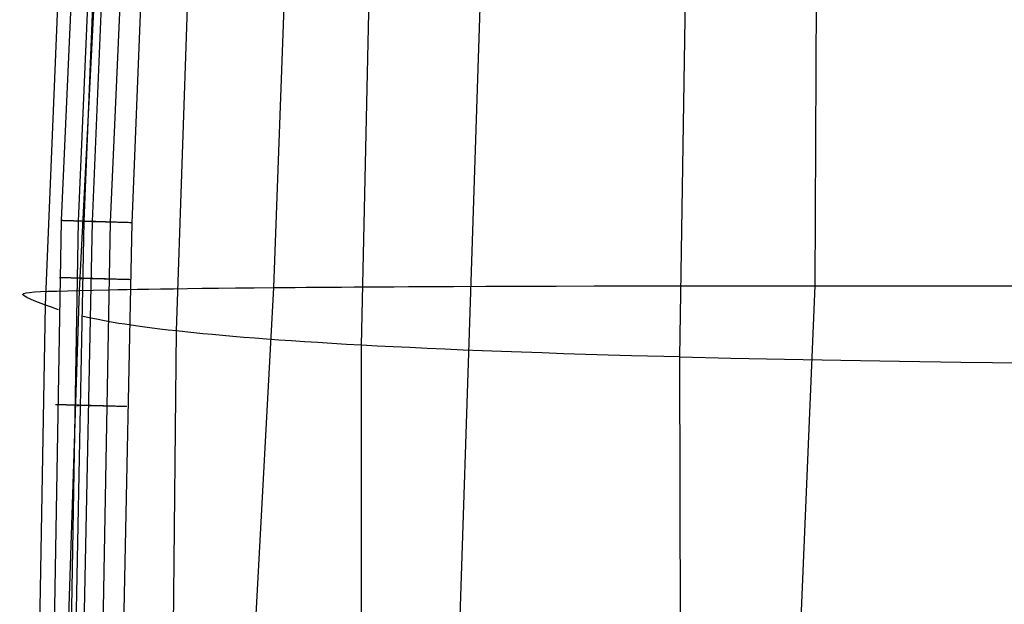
# Model space of a CAD drawing. Extents: x -353 to 1161, y -766 to 145.
# Tile 23 of 74: x -353 to -257, y -196 to -139. Entities that reach past the tile are written whole.
import ezdxf

# ---------------------------------------------------------------- set-up
doc = ezdxf.new("R2010")
doc.units = 0
doc.layers.add('DEFAULT', color=7, linetype='CONTINUOUS')

msp = doc.modelspace()

# ---------------------------------------------------------------- linework, layer by layer
at = {"layer": 'DEFAULT'}
for p, q in [((-275.118, -165.317, 279.081), (-274.338, 0.311, 282.065)), ((-311.054, -239.362, 257.693), (-303.473, -6.805, 264.031)), ((-327.83, -165.489, 237.105), (-323.672, -51.834, 240.281)), ((-288.309, -172.248, 10.99), (-286.683, -71.051, 11.209)), ((-346.767, -165.775, 188.589), (-342.941, -90.753, 189.378)), ((-337.311, -169.72, 45.168), (-334.938, -98.726, 45.177)), ((-319.292, -171.103, 25.818), (-317.782, -101.417, 25.848)), ((-348.516, -158.972, 80.983), (-346.508, -113.786, 81.062)), ((-346.869, -159.022, 77.531), (-344.877, -113.871, 77.557)), ((-343.754, -159.117, 76.166), (-341.74, -114.034, 76.166)), ((-346.301, -159.05, 68.831), (-344.492, -114.461, 68.926)), ((-345.49, -159.073, 73.881), (-343.636, -114.503, 73.921)), ((-341.645, -159.179, 76.166), (-339.819, -114.687, 76.166)), ((-350.065, -167.192, 91.409), (-348.567, -130.51, 91.409)), ((-351.12, -310.029, 80.85), (-348.516, -158.972, 80.983)), ((-349.449, -310.029, 77.488), (-346.869, -159.022, 77.531)), ((-348.479, -158.973, 80.752), (-348.516, -158.972, 80.983)), ((-348.457, -158.974, 80.636), (-348.479, -158.973, 80.752)), ((-348.434, -158.974, 80.52), (-348.457, -158.974, 80.636)), ((-348.408, -158.975, 80.404), (-348.434, -158.974, 80.52)), ((-348.427, -266.022, 68.693), (-346.301, -159.05, 68.831)), ((-348.38, -158.976, 80.287), (-348.408, -158.975, 80.404)), ((-348.349, -158.977, 80.171), (-348.38, -158.976, 80.287)), ((-348.317, -158.978, 80.055), (-348.349, -158.977, 80.171)), ((-348.282, -158.979, 79.938), (-348.317, -158.978, 80.055)), ((-348.245, -158.98, 79.823), (-348.282, -158.979, 79.938)), ((-348.205, -158.981, 79.707), (-348.245, -158.98, 79.823)), ((-348.164, -158.983, 79.592), (-348.205, -158.981, 79.707)), ((-348.12, -158.984, 79.478), (-348.164, -158.983, 79.592)), ((-348.073, -158.985, 79.364), (-348.12, -158.984, 79.478)), ((-348.025, -158.987, 79.251), (-348.073, -158.985, 79.364)), ((-347.974, -158.988, 79.138), (-348.025, -158.987, 79.251)), ((-347.921, -158.99, 79.027), (-347.974, -158.988, 79.138)), ((-347.865, -158.992, 78.917), (-347.921, -158.99, 79.027)), ((-347.808, -158.993, 78.807), (-347.865, -158.992, 78.917)), ((-347.748, -158.995, 78.699), (-347.808, -158.993, 78.807)), ((-347.686, -158.997, 78.593), (-347.748, -158.995, 78.699)), ((-347.622, -158.999, 78.487), (-347.686, -158.997, 78.593)), ((-347.685, -266.028, 73.824), (-345.49, -159.073, 73.881)), ((-347.555, -159.001, 78.384), (-347.622, -158.999, 78.487)), ((-347.487, -159.003, 78.281), (-347.555, -159.001, 78.384)), ((-347.417, -159.005, 78.181), (-347.487, -159.003, 78.281)), ((-347.344, -159.007, 78.082), (-347.417, -159.005, 78.181)), ((-347.27, -159.01, 77.985), (-347.344, -159.007, 78.082)), ((-347.193, -159.012, 77.89), (-347.27, -159.01, 77.985)), ((-347.115, -159.014, 77.797), (-347.193, -159.012, 77.89)), ((-347.035, -159.017, 77.706), (-347.115, -159.014, 77.797)), ((-346.953, -159.019, 77.618), (-347.035, -159.017, 77.706)), ((-346.869, -159.022, 77.531), (-346.953, -159.019, 77.618)), ((-346.784, -159.025, 77.447), (-346.869, -159.022, 77.531)), ((-346.698, -159.027, 77.365), (-346.784, -159.025, 77.447)), ((-346.609, -159.03, 77.286), (-346.698, -159.027, 77.365)), ((-346.52, -159.033, 77.209), (-346.609, -159.03, 77.286)), ((-346.429, -159.035, 77.135), (-346.52, -159.033, 77.209)), ((-346.475, -159.046, 70.499), (-346.476, -159.045, 70.337)), ((-346.476, -159.045, 70.337), (-346.473, -159.046, 70.177)), ((-346.47, -159.046, 70.662), (-346.475, -159.046, 70.499)), ((-346.473, -159.046, 70.177), (-346.467, -159.046, 70.019)), ((-346.461, -159.046, 70.826), (-346.47, -159.046, 70.662)), ((-346.467, -159.046, 70.019), (-346.457, -159.046, 69.863)), ((-346.448, -159.046, 70.991), (-346.461, -159.046, 70.826)), ((-346.457, -159.046, 69.863), (-346.444, -159.046, 69.709)), ((-346.432, -159.047, 71.157), (-346.448, -159.046, 70.991)), ((-346.444, -159.046, 69.709), (-346.427, -159.047, 69.556)), ((-346.411, -159.047, 71.323), (-346.432, -159.047, 71.157)), ((-346.337, -159.038, 77.063), (-346.429, -159.035, 77.135)), ((-346.427, -159.047, 69.556), (-346.408, -159.047, 69.406)), ((-346.385, -159.048, 71.49), (-346.411, -159.047, 71.323)), ((-346.408, -159.047, 69.406), (-346.385, -159.048, 69.259)), ((-346.356, -159.049, 71.657), (-346.385, -159.048, 71.49)), ((-346.385, -159.048, 69.259), (-346.359, -159.049, 69.113)), ((-346.376, -310.029, 76.166), (-343.754, -159.117, 76.166)), ((-346.359, -159.049, 69.113), (-346.331, -159.05, 68.971)), ((-346.322, -159.05, 71.824), (-346.356, -159.049, 71.657)), ((-346.243, -159.041, 76.994), (-346.337, -159.038, 77.063)), ((-346.331, -159.05, 68.971), (-346.301, -159.05, 68.831)), ((-346.284, -159.051, 71.991), (-346.322, -159.05, 71.824)), ((-346.241, -159.052, 72.157), (-346.284, -159.051, 71.991)), ((-346.149, -159.044, 76.928), (-346.243, -159.041, 76.994)), ((-346.194, -159.053, 72.323), (-346.241, -159.052, 72.157)), ((-346.143, -159.055, 72.487), (-346.194, -159.053, 72.323)), ((-346.053, -159.047, 76.864), (-346.149, -159.044, 76.928)), ((-346.087, -159.056, 72.65), (-346.143, -159.055, 72.487)), ((-346.027, -159.058, 72.812), (-346.087, -159.056, 72.65)), ((-345.957, -159.05, 76.803), (-346.053, -159.047, 76.864)), ((-345.963, -159.06, 72.972), (-346.027, -159.058, 72.812)), ((-345.894, -159.062, 73.13), (-345.963, -159.06, 72.972)), ((-345.859, -159.053, 76.745), (-345.957, -159.05, 76.803)), ((-345.821, -159.064, 73.286), (-345.894, -159.062, 73.13)), ((-345.761, -159.056, 76.689), (-345.859, -159.053, 76.745)), ((-345.744, -159.066, 73.439), (-345.821, -159.064, 73.286)), ((-345.662, -159.059, 76.637), (-345.761, -159.056, 76.689)), ((-345.663, -159.068, 73.589), (-345.744, -159.066, 73.439)), ((-345.578, -159.07, 73.737), (-345.663, -159.068, 73.589)), ((-345.563, -159.062, 76.587), (-345.662, -159.059, 76.637)), ((-345.49, -159.073, 73.881), (-345.578, -159.07, 73.737)), ((-345.463, -159.065, 76.54), (-345.563, -159.062, 76.587)), ((-345.397, -159.075, 74.022), (-345.49, -159.073, 73.881)), ((-345.362, -159.068, 76.496), (-345.463, -159.065, 76.54)), ((-345.301, -159.078, 74.16), (-345.397, -159.075, 74.022)), ((-345.261, -159.071, 76.455), (-345.362, -159.068, 76.496)), ((-345.202, -159.081, 74.294), (-345.301, -159.078, 74.16)), ((-345.16, -159.074, 76.417), (-345.261, -159.071, 76.455)), ((-345.099, -159.083, 74.424), (-345.202, -159.081, 74.294)), ((-345.059, -159.077, 76.381), (-345.16, -159.074, 76.417)), ((-344.993, -159.086, 74.549), (-345.099, -159.083, 74.424)), ((-344.957, -159.08, 76.348), (-345.059, -159.077, 76.381)), ((-344.885, -159.089, 74.671), (-344.993, -159.086, 74.549)), ((-344.855, -159.083, 76.319), (-344.957, -159.08, 76.348)), ((-344.773, -159.092, 74.788), (-344.885, -159.089, 74.671)), ((-344.754, -159.086, 76.291), (-344.855, -159.083, 76.319)), ((-344.659, -159.096, 74.9), (-344.773, -159.092, 74.788)), ((-344.652, -159.09, 76.267), (-344.754, -159.086, 76.291)), ((-344.543, -159.099, 75.008), (-344.659, -159.096, 74.9)), ((-344.551, -159.093, 76.245), (-344.652, -159.09, 76.267)), ((-344.45, -159.096, 76.226), (-344.551, -159.093, 76.245)), ((-344.424, -159.102, 75.111), (-344.543, -159.099, 75.008)), ((-344.349, -159.099, 76.21), (-344.45, -159.096, 76.226)), ((-344.304, -159.105, 75.21), (-344.424, -159.102, 75.111)), ((-344.249, -159.102, 76.196), (-344.349, -159.099, 76.21)), ((-344.182, -159.109, 75.303), (-344.304, -159.105, 75.21)), ((-344.149, -159.105, 76.185), (-344.249, -159.102, 76.196)), ((-344.058, -159.112, 75.392), (-344.182, -159.109, 75.303)), ((-344.049, -159.108, 76.177), (-344.149, -159.105, 76.185)), ((-343.932, -159.116, 75.476), (-344.058, -159.112, 75.392)), ((-343.95, -159.111, 76.171), (-344.049, -159.108, 76.177)), ((-343.852, -159.114, 76.167), (-343.95, -159.111, 76.171)), ((-343.806, -159.119, 75.554), (-343.932, -159.116, 75.476)), ((-343.754, -159.117, 76.166), (-343.852, -159.114, 76.167)), ((-343.678, -159.123, 75.628), (-343.806, -159.119, 75.554)), ((-343.55, -159.126, 75.697), (-343.678, -159.123, 75.628)), ((-343.421, -159.13, 75.76), (-343.55, -159.126, 75.697)), ((-343.292, -159.133, 75.819), (-343.421, -159.13, 75.76)), ((-343.162, -159.137, 75.873), (-343.292, -159.133, 75.819)), ((-343.033, -159.141, 75.922), (-343.162, -159.137, 75.873)), ((-342.903, -159.144, 75.966), (-343.033, -159.141, 75.922)), ((-342.774, -159.148, 76.006), (-342.903, -159.144, 75.966)), ((-343.803, -266.06, 76.166), (-341.645, -159.179, 76.166)), ((-342.645, -159.151, 76.041), (-342.774, -159.148, 76.006)), ((-342.517, -159.155, 76.071), (-342.645, -159.151, 76.041)), ((-342.389, -159.158, 76.097), (-342.517, -159.155, 76.071)), ((-342.262, -159.162, 76.119), (-342.389, -159.158, 76.097)), ((-342.136, -159.165, 76.136), (-342.262, -159.162, 76.119)), ((-342.011, -159.169, 76.149), (-342.136, -159.165, 76.136)), ((-341.888, -159.172, 76.159), (-342.011, -159.169, 76.149)), ((-341.766, -159.176, 76.164), (-341.888, -159.172, 76.159)), ((-341.645, -159.179, 76.166), (-341.766, -159.176, 76.164)), ((-348.664, -164.528, 80.743), (-348.701, -164.527, 80.974)), ((-348.618, -164.529, 80.511), (-348.664, -164.528, 80.743)), ((-348.592, -164.53, 80.395), (-348.618, -164.529, 80.511)), ((-348.564, -164.531, 80.279), (-348.592, -164.53, 80.395)), ((-348.534, -164.532, 80.163), (-348.564, -164.531, 80.279)), ((-348.501, -164.533, 80.047), (-348.534, -164.532, 80.163)), ((-348.466, -164.534, 79.931), (-348.501, -164.533, 80.047)), ((-348.429, -164.535, 79.815), (-348.466, -164.534, 79.931)), ((-348.389, -164.536, 79.7), (-348.429, -164.535, 79.815)), ((-348.348, -164.537, 79.585), (-348.389, -164.536, 79.7)), ((-348.303, -164.538, 79.471), (-348.348, -164.537, 79.585)), ((-348.257, -164.54, 79.357), (-348.303, -164.538, 79.471)), ((-348.209, -164.541, 79.244), (-348.257, -164.54, 79.357)), ((-348.158, -164.543, 79.132), (-348.209, -164.541, 79.244)), ((-348.104, -164.544, 79.021), (-348.158, -164.543, 79.132)), ((-348.049, -164.546, 78.911), (-348.104, -164.544, 79.021)), ((-347.991, -164.547, 78.802), (-348.049, -164.546, 78.911)), ((-347.932, -164.549, 78.694), (-347.991, -164.547, 78.802)), ((-347.869, -164.551, 78.587), (-347.932, -164.549, 78.694)), ((-347.805, -164.553, 78.482), (-347.869, -164.551, 78.587)), ((-347.739, -164.555, 78.379), (-347.805, -164.553, 78.482)), ((-347.67, -164.557, 78.277), (-347.739, -164.555, 78.379)), ((-347.6, -164.559, 78.176), (-347.67, -164.557, 78.277)), ((-347.527, -164.561, 78.078), (-347.6, -164.559, 78.176)), ((-347.453, -164.563, 77.981), (-347.527, -164.561, 78.078)), ((-347.377, -164.565, 77.886), (-347.453, -164.563, 77.981)), ((-347.298, -164.568, 77.794), (-347.377, -164.565, 77.886)), ((-347.218, -164.57, 77.703), (-347.298, -164.568, 77.794)), ((-347.137, -164.572, 77.614), (-347.218, -164.57, 77.703)), ((-347.053, -164.575, 77.528), (-347.137, -164.572, 77.614)), ((-346.968, -164.577, 77.444), (-347.053, -164.575, 77.528)), ((-346.881, -164.58, 77.363), (-346.968, -164.577, 77.444)), ((-346.793, -164.582, 77.283), (-346.881, -164.58, 77.363)), ((-346.704, -164.585, 77.207), (-346.793, -164.582, 77.283)), ((-346.613, -164.588, 77.133), (-346.704, -164.585, 77.207)), ((-346.639, -164.598, 70.652), (-346.644, -164.598, 70.489)), ((-346.644, -164.598, 70.489), (-346.644, -164.598, 70.328)), ((-346.644, -164.598, 70.328), (-346.641, -164.598, 70.168)), ((-346.641, -164.598, 70.168), (-346.635, -164.598, 70.009)), ((-346.631, -164.598, 70.817), (-346.639, -164.598, 70.652)), ((-346.635, -164.598, 70.009), (-346.625, -164.598, 69.853)), ((-346.618, -164.599, 70.982), (-346.631, -164.598, 70.817)), ((-346.625, -164.598, 69.853), (-346.611, -164.599, 69.698)), ((-346.601, -164.599, 71.148), (-346.618, -164.599, 70.982)), ((-346.521, -164.59, 77.061), (-346.613, -164.588, 77.133)), ((-346.611, -164.599, 69.698), (-346.595, -164.599, 69.546)), ((-346.581, -164.6, 71.315), (-346.601, -164.599, 71.148)), ((-346.595, -164.599, 69.546), (-346.575, -164.6, 69.396)), ((-346.556, -164.6, 71.482), (-346.581, -164.6, 71.315)), ((-346.575, -164.6, 69.396), (-346.552, -164.6, 69.248)), ((-346.526, -164.601, 71.649), (-346.556, -164.6, 71.482)), ((-346.552, -164.6, 69.248), (-346.526, -164.601, 69.103)), ((-346.493, -164.602, 71.816), (-346.526, -164.601, 71.649)), ((-346.526, -164.601, 69.103), (-346.498, -164.602, 68.96)), ((-346.427, -164.593, 76.992), (-346.521, -164.59, 77.061)), ((-346.498, -164.602, 68.96), (-346.467, -164.603, 68.82)), ((-346.455, -164.603, 71.983), (-346.493, -164.602, 71.816)), ((-346.412, -164.604, 72.15), (-346.455, -164.603, 71.983)), ((-346.333, -164.596, 76.926), (-346.427, -164.593, 76.992)), ((-346.365, -164.605, 72.316), (-346.412, -164.604, 72.15)), ((-346.314, -164.607, 72.48), (-346.365, -164.605, 72.316)), ((-346.237, -164.599, 76.862), (-346.333, -164.596, 76.926)), ((-346.259, -164.608, 72.644), (-346.314, -164.607, 72.48)), ((-346.199, -164.61, 72.806), (-346.259, -164.608, 72.644)), ((-346.141, -164.601, 76.802), (-346.237, -164.599, 76.862)), ((-346.134, -164.611, 72.966), (-346.199, -164.61, 72.806)), ((-346.044, -164.604, 76.744), (-346.141, -164.601, 76.802)), ((-346.066, -164.613, 73.124), (-346.134, -164.611, 72.966)), ((-345.993, -164.615, 73.28), (-346.066, -164.613, 73.124)), ((-345.945, -164.607, 76.688), (-346.044, -164.604, 76.744)), ((-345.916, -164.617, 73.434), (-345.993, -164.615, 73.28)), ((-345.847, -164.61, 76.636), (-345.945, -164.607, 76.688)), ((-345.835, -164.619, 73.585), (-345.916, -164.617, 73.434)), ((-345.747, -164.613, 76.586), (-345.847, -164.61, 76.636)), ((-345.75, -164.622, 73.732), (-345.835, -164.619, 73.585)), ((-345.661, -164.624, 73.877), (-345.75, -164.622, 73.732)), ((-345.647, -164.616, 76.539), (-345.747, -164.613, 76.586)), ((-345.569, -164.626, 74.018), (-345.661, -164.624, 73.877)), ((-345.547, -164.619, 76.496), (-345.647, -164.616, 76.539)), ((-345.473, -164.629, 74.156), (-345.569, -164.626, 74.018)), ((-345.446, -164.622, 76.454), (-345.547, -164.619, 76.496)), ((-345.373, -164.631, 74.29), (-345.473, -164.629, 74.156)), ((-345.345, -164.625, 76.416), (-345.446, -164.622, 76.454)), ((-345.271, -164.634, 74.42), (-345.373, -164.631, 74.29)), ((-345.244, -164.627, 76.381), (-345.345, -164.625, 76.416)), ((-345.165, -164.637, 74.546), (-345.271, -164.634, 74.42)), ((-345.142, -164.63, 76.348), (-345.244, -164.627, 76.381)), ((-345.056, -164.64, 74.668), (-345.165, -164.637, 74.546)), ((-345.041, -164.633, 76.318), (-345.142, -164.63, 76.348)), ((-344.945, -164.643, 74.785), (-345.056, -164.64, 74.668)), ((-344.939, -164.636, 76.291), (-345.041, -164.633, 76.318)), ((-344.831, -164.646, 74.898), (-344.945, -164.643, 74.785)), ((-344.838, -164.639, 76.267), (-344.939, -164.636, 76.291)), ((-344.737, -164.642, 76.245), (-344.838, -164.639, 76.267)), ((-344.714, -164.649, 75.006), (-344.831, -164.646, 74.898)), ((-344.636, -164.645, 76.226), (-344.737, -164.642, 76.245)), ((-344.596, -164.652, 75.11), (-344.714, -164.649, 75.006)), ((-344.535, -164.648, 76.21), (-344.636, -164.645, 76.226)), ((-344.475, -164.655, 75.208), (-344.596, -164.652, 75.11)), ((-344.435, -164.651, 76.196), (-344.535, -164.648, 76.21)), ((-344.353, -164.658, 75.302), (-344.475, -164.655, 75.208)), ((-344.335, -164.654, 76.185), (-344.435, -164.651, 76.196)), ((-344.229, -164.662, 75.391), (-344.353, -164.658, 75.302)), ((-344.235, -164.657, 76.177), (-344.335, -164.654, 76.185)), ((-344.136, -164.66, 76.171), (-344.235, -164.657, 76.177)), ((-344.103, -164.665, 75.474), (-344.229, -164.662, 75.391)), ((-344.038, -164.663, 76.167), (-344.136, -164.66, 76.171)), ((-343.977, -164.668, 75.553), (-344.103, -164.665, 75.474)), ((-343.94, -164.666, 76.166), (-344.038, -164.663, 76.167)), ((-343.849, -164.672, 75.627), (-343.977, -164.668, 75.553)), ((-343.721, -164.675, 75.696), (-343.849, -164.672, 75.627)), ((-343.592, -164.678, 75.76), (-343.721, -164.675, 75.696)), ((-343.462, -164.682, 75.818), (-343.592, -164.678, 75.76)), ((-343.332, -164.685, 75.872), (-343.462, -164.682, 75.818)), ((-343.203, -164.689, 75.921), (-343.332, -164.685, 75.872)), ((-343.073, -164.692, 75.966), (-343.203, -164.689, 75.921)), ((-342.943, -164.695, 76.005), (-343.073, -164.692, 75.966)), ((-342.814, -164.699, 76.04), (-342.943, -164.695, 76.005)), ((-342.686, -164.702, 76.071), (-342.814, -164.699, 76.04)), ((-342.558, -164.706, 76.097), (-342.686, -164.702, 76.071)), ((-342.431, -164.709, 76.118), (-342.558, -164.706, 76.097)), ((-342.305, -164.712, 76.136), (-342.431, -164.709, 76.118)), ((-342.18, -164.716, 76.149), (-342.305, -164.712, 76.136)), ((-342.057, -164.719, 76.159), (-342.18, -164.716, 76.149)), ((-341.934, -164.722, 76.164), (-342.057, -164.719, 76.159)), ((-341.813, -164.725, 76.166), (-341.934, -164.722, 76.164)), ((-351.514, -310.374, 187.748), (-346.767, -165.775, 188.589)), ((-350.561, -165.883, 164.071), (-349.83, -165.855, 170.18)), ((-349.83, -165.855, 170.18), (-348.957, -165.828, 176.302)), ((-348.957, -165.828, 176.302), (-347.937, -165.803, 182.438)), ((-347.937, -165.803, 182.438), (-346.767, -165.775, 188.589)), ((-346.767, -165.775, 188.589), (-345.433, -165.745, 194.753)), ((-345.433, -165.745, 194.753), (-343.898, -165.712, 200.918)), ((-343.898, -165.712, 200.918), (-343.039, -165.694, 203.996)), ((-343.039, -165.694, 203.996), (-342.113, -165.676, 207.069)), ((-342.113, -165.676, 207.069), (-341.113, -165.658, 210.135)), ((-341.113, -165.658, 210.135), (-340.033, -165.639, 213.192)), ((-340.033, -165.639, 213.192), (-338.868, -165.62, 216.238)), ((-339.523, -382.758, 234.978), (-327.83, -165.489, 237.105)), ((-338.868, -165.62, 216.238), (-337.611, -165.601, 219.272)), ((-337.611, -165.601, 219.272), (-336.257, -165.582, 222.291)), ((-336.257, -165.582, 222.291), (-334.801, -165.563, 225.294)), ((-334.801, -165.563, 225.294), (-333.236, -165.544, 228.278)), ((-333.236, -165.544, 228.278), (-331.556, -165.525, 231.243)), ((-331.556, -165.525, 231.243), (-329.756, -165.507, 234.186)), ((-329.756, -165.507, 234.186), (-327.83, -165.489, 237.105)), ((-327.83, -165.489, 237.105), (-326.817, -165.48, 238.555)), ((-326.817, -165.48, 238.555), (-325.772, -165.471, 239.998)), ((-325.772, -165.471, 239.998), (-324.691, -165.462, 241.435)), ((-324.691, -165.462, 241.435), (-323.576, -165.454, 242.864)), ((-323.576, -165.454, 242.864), (-322.424, -165.446, 244.286)), ((-322.424, -165.446, 244.286), (-321.236, -165.437, 245.701)), ((-321.236, -165.437, 245.701), (-320.011, -165.429, 247.108)), ((-320.011, -165.429, 247.108), (-318.747, -165.422, 248.507)), ((-318.747, -165.422, 248.507), (-317.445, -165.414, 249.898)), ((-317.445, -165.414, 249.898), (-316.104, -165.407, 251.28)), ((-316.104, -165.407, 251.28), (-314.722, -165.399, 252.653)), ((-314.722, -165.399, 252.653), (-313.299, -165.392, 254.018)), ((-313.299, -165.392, 254.018), (-311.834, -165.386, 255.373)), ((-311.834, -165.386, 255.373), (-310.327, -165.379, 256.719)), ((-310.327, -165.379, 256.719), (-307.183, -165.367, 259.383)), ((-307.183, -165.367, 259.383), (-303.86, -165.356, 262.005)), ((-303.86, -165.356, 262.005), (-300.353, -165.346, 264.586)), ((-300.353, -165.346, 264.586), (-296.656, -165.338, 267.122)), ((-296.656, -165.338, 267.122), (-292.763, -165.33, 269.613)), ((-292.763, -165.33, 269.613), (-288.669, -165.325, 272.056)), ((-288.669, -165.325, 272.056), (-284.367, -165.32, 274.45)), ((-284.367, -165.32, 274.45), (-279.852, -165.318, 276.792)), ((-279.852, -165.318, 276.792), (-275.118, -165.317, 279.081)), ((-276.686, -202.762, 278.344), (-275.118, -165.317, 279.081)), ((-275.118, -165.317, 279.081), (-270.161, -165.318, 281.315)), ((-270.161, -165.318, 281.315), (-264.985, -165.321, 283.495)), ((-264.985, -165.321, 283.495), (-259.596, -165.328, 285.62)), ((-259.596, -165.328, 285.62), (-254.001, -165.338, 287.692)), ((-352.266, -166.14, 133.685), (-352.17, -166.067, 139.745)), ((-352.251, -166.229, 127.633), (-352.266, -166.14, 133.685)), ((-351.901, -166.459, 115.545), (-352.251, -166.229, 127.633)), ((-352.17, -166.067, 139.745), (-351.955, -166.007, 145.812)), ((-351.955, -166.007, 145.812), (-351.619, -165.958, 151.888)), ((-351.159, -166.775, 103.473), (-351.901, -166.459, 115.545)), ((-351.619, -165.958, 151.888), (-351.156, -165.917, 157.974)), ((-350.065, -167.192, 91.409), (-351.159, -166.775, 103.473)), ((-351.156, -165.917, 157.974), (-350.561, -165.883, 164.071)), ((-352.582, -310.029, 91.409), (-350.065, -167.192, 91.409)), ((-349.483, -167.408, 86.181), (-350.065, -167.192, 91.409)), ((-348.802, -167.645, 80.969), (-349.483, -167.408, 86.181)), ((-345.81, -168.439, 65.735), (-346.573, -168.267, 68.814)), ((-344.952, -168.615, 62.684), (-345.81, -168.439, 65.735)), ((-344.485, -168.704, 61.171), (-344.952, -168.615, 62.684)), ((-343.99, -168.794, 59.666), (-344.485, -168.704, 61.171)), ((-343.468, -168.885, 58.169), (-343.99, -168.794, 59.666)), ((-342.916, -168.976, 56.682), (-343.468, -168.885, 58.169)), ((-342.333, -169.068, 55.205), (-342.916, -168.976, 56.682)), ((-341.719, -169.16, 53.737), (-342.333, -169.068, 55.205)), ((-341.073, -169.253, 52.28), (-341.719, -169.16, 53.737)), ((-340.392, -169.346, 50.834), (-341.073, -169.253, 52.28)), ((-339.677, -169.439, 49.4), (-340.392, -169.346, 50.834)), ((-338.926, -169.533, 47.977), (-339.677, -169.439, 49.4)), ((-338.137, -169.627, 46.566), (-338.926, -169.533, 47.977)), ((-337.311, -169.72, 45.168), (-338.137, -169.627, 46.566)), ((-338.821, -310.029, 45.168), (-337.311, -169.72, 45.168)), ((-336.49, -169.809, 43.855), (-337.311, -169.72, 45.168)), ((-335.634, -169.898, 42.554), (-336.49, -169.809, 43.855)), ((-334.74, -169.987, 41.265), (-335.634, -169.898, 42.554)), ((-333.808, -170.075, 39.989), (-334.74, -169.987, 41.265)), ((-332.836, -170.164, 38.726), (-333.808, -170.075, 39.989)), ((-331.825, -170.252, 37.477), (-332.836, -170.164, 38.726)), ((-330.772, -170.339, 36.242), (-331.825, -170.252, 37.477)), ((-329.678, -170.426, 35.022), (-330.772, -170.339, 36.242)), ((-328.54, -170.513, 33.816), (-329.678, -170.426, 35.022)), ((-327.358, -170.599, 32.625), (-328.54, -170.513, 33.816)), ((-326.132, -170.685, 31.45), (-327.358, -170.599, 32.625)), ((-324.859, -170.77, 30.29), (-326.132, -170.685, 31.45)), ((-323.54, -170.855, 29.147), (-324.859, -170.77, 30.29)), ((-322.173, -170.938, 28.02), (-323.54, -170.855, 29.147)), ((-320.757, -171.021, 26.91), (-322.173, -170.938, 28.02)), ((-319.292, -171.103, 25.818), (-320.757, -171.021, 26.91)), ((-317.775, -171.184, 24.743), (-319.292, -171.103, 25.818)), ((-319.292, -448.955, 25.818), (-319.292, -171.103, 25.818)), ((-316.208, -171.264, 23.686), (-317.775, -171.184, 24.743)), ((-314.587, -171.343, 22.647), (-316.208, -171.264, 23.686)), ((-312.914, -171.421, 21.628), (-314.587, -171.343, 22.647)), ((-311.185, -171.497, 20.627), (-312.914, -171.421, 21.628)), ((-309.402, -171.573, 19.646), (-311.185, -171.497, 20.627)), ((-307.562, -171.647, 18.685), (-309.402, -171.573, 19.646)), ((-305.664, -171.72, 17.744), (-307.562, -171.647, 18.685)), ((-303.709, -171.792, 16.824), (-305.664, -171.72, 17.744)), ((-301.694, -171.862, 15.925), (-303.709, -171.792, 16.824)), ((-299.619, -171.93, 15.047), (-301.694, -171.862, 15.925)), ((-297.483, -171.997, 14.191), (-299.619, -171.93, 15.047)), ((-295.285, -172.063, 13.356), (-297.483, -171.997, 14.191)), ((-293.024, -172.126, 12.545), (-295.285, -172.063, 13.356)), ((-288.309, -172.248, 10.99), (-293.024, -172.126, 12.545)), ((-287.508, -516.343, 11.056), (-288.309, -172.248, 10.99)), ((-288.309, -172.248, 10.99), (-283.333, -172.363, 9.529)), ((-283.333, -172.363, 9.529), (-278.101, -172.471, 8.159)), ((-278.101, -172.471, 8.159), (-272.623, -172.572, 6.878)), ((-272.623, -172.572, 6.878), (-266.906, -172.666, 5.681)), ((-266.906, -172.666, 5.681), (-260.958, -172.753, 4.568)), ((-260.958, -172.753, 4.568), (-254.788, -172.834, 3.534)), ((-349.051, -176.9, 80.724), (-349.088, -176.899, 80.954)), ((-349.004, -176.901, 80.493), (-349.051, -176.9, 80.724)), ((-348.978, -176.902, 80.377), (-349.004, -176.901, 80.493)), ((-348.95, -176.903, 80.262), (-348.978, -176.902, 80.377)), ((-348.919, -176.904, 80.146), (-348.95, -176.903, 80.262)), ((-348.886, -176.904, 80.03), (-348.919, -176.904, 80.146)), ((-348.851, -176.905, 79.914), (-348.886, -176.904, 80.03)), ((-348.813, -176.906, 79.799), (-348.851, -176.905, 79.914)), ((-348.774, -176.908, 79.684), (-348.813, -176.906, 79.799)), ((-348.732, -176.909, 79.57), (-348.774, -176.908, 79.684)), ((-348.688, -176.91, 79.456), (-348.732, -176.909, 79.57)), ((-348.641, -176.911, 79.343), (-348.688, -176.91, 79.456)), ((-348.592, -176.912, 79.23), (-348.641, -176.911, 79.343)), ((-348.541, -176.914, 79.119), (-348.592, -176.912, 79.23)), ((-348.488, -176.915, 79.008), (-348.541, -176.914, 79.119)), ((-348.433, -176.917, 78.898), (-348.488, -176.915, 79.008)), ((-348.375, -176.918, 78.79), (-348.433, -176.917, 78.898)), ((-348.315, -176.92, 78.682), (-348.375, -176.918, 78.79)), ((-348.253, -176.921, 78.576), (-348.315, -176.92, 78.682)), ((-348.188, -176.923, 78.472), (-348.253, -176.921, 78.576)), ((-348.122, -176.925, 78.369), (-348.188, -176.923, 78.472)), ((-348.054, -176.927, 78.267), (-348.122, -176.925, 78.369)), ((-347.983, -176.929, 78.167), (-348.054, -176.927, 78.267)), ((-347.911, -176.931, 78.069), (-347.983, -176.929, 78.167)), ((-347.836, -176.933, 77.973), (-347.911, -176.931, 78.069)), ((-347.76, -176.935, 77.878), (-347.836, -176.933, 77.973)), ((-347.682, -176.937, 77.786), (-347.76, -176.935, 77.878)), ((-347.602, -176.939, 77.696), (-347.682, -176.937, 77.786)), ((-347.52, -176.941, 77.608), (-347.602, -176.939, 77.696)), ((-347.437, -176.943, 77.522), (-347.52, -176.941, 77.608)), ((-347.352, -176.946, 77.438), (-347.437, -176.943, 77.522)), ((-347.265, -176.948, 77.357), (-347.352, -176.946, 77.438)), ((-347.177, -176.95, 77.278), (-347.265, -176.948, 77.357)), ((-347.088, -176.953, 77.202), (-347.177, -176.95, 77.278)), ((-346.997, -176.955, 77.128), (-347.088, -176.953, 77.202)), ((-346.905, -176.958, 77.057), (-346.997, -176.955, 77.128)), ((-346.996, -176.966, 70.469), (-346.997, -176.966, 70.307)), ((-346.997, -176.966, 70.307), (-346.993, -176.966, 70.147)), ((-346.992, -176.966, 70.633), (-346.996, -176.966, 70.469)), ((-346.993, -176.966, 70.147), (-346.986, -176.966, 69.988)), ((-346.984, -176.966, 70.797), (-346.992, -176.966, 70.633)), ((-346.986, -176.966, 69.988), (-346.976, -176.966, 69.832)), ((-346.972, -176.966, 70.963), (-346.984, -176.966, 70.797)), ((-346.976, -176.966, 69.832), (-346.962, -176.966, 69.677)), ((-346.956, -176.967, 71.13), (-346.972, -176.966, 70.963)), ((-346.962, -176.966, 69.677), (-346.944, -176.967, 69.525)), ((-346.935, -176.967, 71.297), (-346.956, -176.967, 71.13)), ((-346.944, -176.967, 69.525), (-346.924, -176.967, 69.374)), ((-346.911, -176.968, 71.464), (-346.935, -176.967, 71.297)), ((-346.924, -176.967, 69.374), (-346.901, -176.968, 69.226)), ((-346.882, -176.968, 71.632), (-346.911, -176.968, 71.464)), ((-346.812, -176.96, 76.988), (-346.905, -176.958, 77.057)), ((-346.901, -176.968, 69.226), (-346.875, -176.968, 69.081)), ((-346.848, -176.969, 71.8), (-346.882, -176.968, 71.632)), ((-346.875, -176.968, 69.081), (-346.846, -176.969, 68.938)), ((-346.811, -176.97, 71.967), (-346.848, -176.969, 71.8)), ((-346.846, -176.969, 68.938), (-346.814, -176.97, 68.798)), ((-346.717, -176.963, 76.922), (-346.812, -176.96, 76.988)), ((-346.769, -176.971, 72.134), (-346.811, -176.97, 71.967)), ((-346.722, -176.972, 72.301), (-346.769, -176.971, 72.134)), ((-346.671, -176.973, 72.466), (-346.722, -176.972, 72.301)), ((-346.622, -176.965, 76.859), (-346.717, -176.963, 76.922)), ((-346.616, -176.975, 72.63), (-346.671, -176.973, 72.466)), ((-346.526, -176.968, 76.799), (-346.622, -176.965, 76.859)), ((-346.556, -176.976, 72.793), (-346.616, -176.975, 72.63)), ((-346.492, -176.978, 72.953), (-346.556, -176.976, 72.793)), ((-346.429, -176.97, 76.741), (-346.526, -176.968, 76.799)), ((-346.423, -176.979, 73.112), (-346.492, -176.978, 72.953)), ((-346.331, -176.973, 76.686), (-346.429, -176.97, 76.741)), ((-346.351, -176.981, 73.269), (-346.423, -176.979, 73.112)), ((-346.274, -176.983, 73.423), (-346.351, -176.981, 73.269)), ((-346.232, -176.976, 76.634), (-346.331, -176.973, 76.686)), ((-346.193, -176.985, 73.574), (-346.274, -176.983, 73.423)), ((-346.133, -176.978, 76.584), (-346.232, -176.976, 76.634)), ((-346.108, -176.987, 73.723), (-346.193, -176.985, 73.574)), ((-346.033, -176.981, 76.538), (-346.133, -176.978, 76.584)), ((-346.019, -176.989, 73.868), (-346.108, -176.987, 73.723)), ((-345.933, -176.984, 76.494), (-346.033, -176.981, 76.538)), ((-345.927, -176.991, 74.01), (-346.019, -176.989, 73.868)), ((-345.833, -176.986, 76.453), (-345.933, -176.984, 76.494)), ((-345.831, -176.994, 74.148), (-345.927, -176.991, 74.01)), ((-345.732, -176.989, 76.415), (-345.833, -176.986, 76.453)), ((-345.731, -176.996, 74.283), (-345.831, -176.994, 74.148)), ((-345.631, -176.992, 76.38), (-345.732, -176.989, 76.415)), ((-345.629, -176.999, 74.413), (-345.731, -176.996, 74.283)), ((-345.529, -176.994, 76.347), (-345.631, -176.992, 76.38)), ((-345.523, -177.001, 74.54), (-345.629, -176.999, 74.413)), ((-345.428, -176.997, 76.318), (-345.529, -176.994, 76.347)), ((-345.414, -177.004, 74.662), (-345.523, -177.001, 74.54)), ((-345.327, -177, 76.291), (-345.428, -176.997, 76.318)), ((-345.302, -177.007, 74.78), (-345.414, -177.004, 74.662)), ((-345.226, -177.002, 76.266), (-345.327, -177, 76.291)), ((-345.188, -177.009, 74.893), (-345.302, -177.007, 74.78)), ((-345.125, -177.005, 76.245), (-345.226, -177.002, 76.266)), ((-345.071, -177.012, 75.002), (-345.188, -177.009, 74.893)), ((-345.024, -177.008, 76.226), (-345.125, -177.005, 76.245)), ((-344.953, -177.015, 75.105), (-345.071, -177.012, 75.002)), ((-344.923, -177.01, 76.21), (-345.024, -177.008, 76.226)), ((-344.832, -177.018, 75.204), (-344.953, -177.015, 75.105)), ((-344.823, -177.013, 76.196), (-344.923, -177.01, 76.21)), ((-344.709, -177.021, 75.298), (-344.832, -177.018, 75.204)), ((-344.723, -177.016, 76.185), (-344.823, -177.013, 76.196)), ((-344.624, -177.018, 76.177), (-344.723, -177.016, 76.185)), ((-344.585, -177.024, 75.388), (-344.709, -177.021, 75.298)), ((-344.526, -177.021, 76.171), (-344.624, -177.018, 76.177)), ((-344.459, -177.027, 75.472), (-344.585, -177.024, 75.388)), ((-344.427, -177.024, 76.167), (-344.526, -177.021, 76.171)), ((-344.333, -177.03, 75.551), (-344.459, -177.027, 75.472)), ((-344.33, -177.026, 76.166), (-344.427, -177.024, 76.167)), ((-344.205, -177.033, 75.625), (-344.333, -177.03, 75.551)), ((-344.076, -177.036, 75.694), (-344.205, -177.033, 75.625)), ((-343.947, -177.039, 75.758), (-344.076, -177.036, 75.694)), ((-343.817, -177.042, 75.817), (-343.947, -177.039, 75.758)), ((-343.687, -177.046, 75.871), (-343.817, -177.042, 75.817)), ((-343.557, -177.049, 75.921), (-343.687, -177.046, 75.871)), ((-343.427, -177.052, 75.965), (-343.557, -177.049, 75.921)), ((-343.297, -177.055, 76.005), (-343.427, -177.052, 75.965)), ((-343.168, -177.058, 76.04), (-343.297, -177.055, 76.005)), ((-343.039, -177.061, 76.07), (-343.168, -177.058, 76.04)), ((-342.911, -177.064, 76.097), (-343.039, -177.061, 76.07)), ((-342.784, -177.067, 76.118), (-342.911, -177.064, 76.097)), ((-342.658, -177.07, 76.136), (-342.784, -177.067, 76.118)), ((-342.533, -177.073, 76.149), (-342.658, -177.07, 76.136)), ((-342.409, -177.076, 76.159), (-342.533, -177.073, 76.149)), ((-342.287, -177.079, 76.164), (-342.409, -177.076, 76.159)), ((-342.165, -177.082, 76.166), (-342.287, -177.079, 76.164))]:
    msp.add_line(p, q, dxfattribs=at)

doc.saveas('drawing.dxf')
